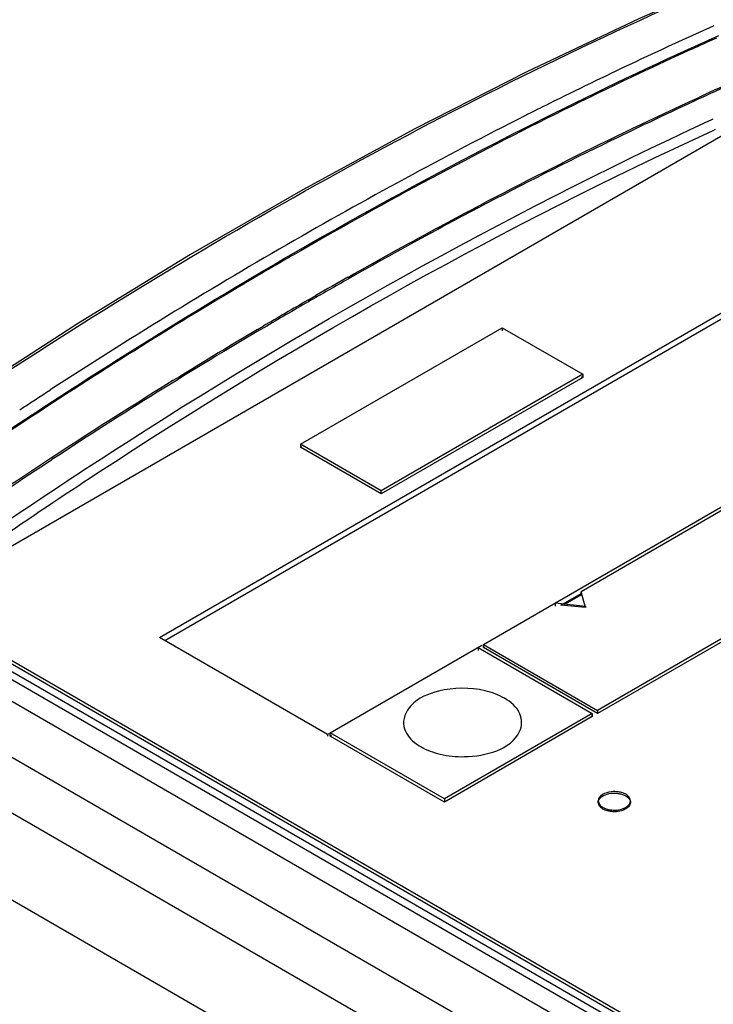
# Model space of a CAD drawing. Header units: inches. Extents: x 0 to 117, y 0 to 83.
# Tile 43 of 75: x 96.381 to 97.1, y 27.714 to 28.734. Entities that reach past the tile are written whole.
import ezdxf

# ---------------------------------------------------------------- set-up
doc = ezdxf.new("R2010")
doc.units = ezdxf.units.IN
doc.header["$LTSCALE"] = 6.431102
doc.header["$MEASUREMENT"] = 0
doc.layers.get('0').update_dxf_attribs({"linetype": 'CONTINUOUS'})

msp = doc.modelspace()

# ---------------------------------------------------------------- linework, layer by layer
at = {"color": 7, "linetype": 'CONTINUOUS'}
for p, q in [((97.1028, 28.7146), (97.0932, 28.7103)), ((97.0837, 28.6529), (97.0863, 28.6541)), ((97.0868, 28.6526), (97.0838, 28.6512)), ((97.0863, 28.6541), (97.0884, 28.6551)), ((97.0884, 28.6551), (97.0922, 28.6568)), ((96.2767, 28.1335), (97.1509, 28.6382)), ((97.0974, 28.63), (97.0995, 28.6309)), ((97.0949, 28.6288), (97.0974, 28.63)), ((97.0993, 28.619), (97.1018, 28.6202)), ((95.3738, 28.5469), (104.0235, 23.5532)), ((103.969, 23.5266), (95.3236, 28.518)), ((96.5259, 28.0941), (97.2191, 28.4943)), ((96.5312, 28.0911), (97.2191, 28.4882)), ((96.7209, 28.4669), (96.7273, 28.4706)), ((103.9283, 23.4601), (95.2822, 28.4519)), ((96.6794, 28.4433), (96.6879, 28.4482)), ((96.6272, 28.4128), (96.6331, 28.4163)), ((96.672, 28.2942), (96.8808, 28.4148)), ((96.8808, 28.4148), (96.8808, 28.4116)), ((96.8808, 28.4148), (96.9643, 28.3666)), ((96.9643, 28.3666), (96.7555, 28.246)), ((96.9643, 28.3666), (96.9643, 28.3634)), ((96.9643, 28.3634), (96.7555, 28.2428)), ((96.9629, 28.3642), (96.9643, 28.3634)), ((96.8613, 28.0869), (97.322, 28.3529)), ((97.5141, 28.3272), (96.9796, 28.0186)), ((97.5141, 28.324), (96.9796, 28.0154)), ((96.672, 28.2942), (96.672, 28.291)), ((96.7555, 28.246), (96.672, 28.2942)), ((96.672, 28.291), (96.6734, 28.2918)), ((96.7555, 28.2428), (96.672, 28.291)), ((96.7555, 28.2428), (96.7555, 28.246)), ((97.1226, 28.2337), (96.9625, 28.1413)), ((96.2299, 28.1415), (97.4548, 27.4343)), ((96.9625, 28.1397), (96.9625, 28.1413)), ((96.967, 28.1251), (96.9625, 28.1413)), ((97.4511, 27.4276), (96.2262, 28.1348)), ((96.9416, 28.1277), (96.9625, 28.1397)), ((96.9464, 28.1288), (96.9632, 28.1385)), ((98.0056, 27.0851), (96.2062, 28.124)), ((97.43, 27.4562), (96.2663, 28.128)), ((97.4362, 27.4561), (96.2767, 28.1255)), ((96.9357, 28.1299), (96.9357, 28.1266)), ((96.9357, 28.1299), (96.967, 28.1267)), ((96.967, 28.1251), (96.9416, 28.1277)), ((96.967, 28.1267), (96.967, 28.1251)), ((96.6999, 27.9937), (96.5259, 28.0941)), ((96.7026, 27.9953), (96.8599, 28.0861)), ((96.8558, 28.0837), (96.8558, 28.0805)), ((96.8558, 28.0837), (96.9741, 28.0154)), ((96.8613, 28.0837), (96.8613, 28.0869)), ((96.8613, 28.0869), (96.9796, 28.0186)), ((96.8613, 28.0837), (96.8627, 28.0845)), ((96.9796, 28.0154), (96.8613, 28.0837)), ((96.9741, 28.0154), (96.821, 27.927)), ((96.9741, 28.0122), (96.821, 27.9238)), ((96.9727, 28.013), (96.9741, 28.0122)), ((96.9741, 28.0154), (96.9741, 28.0122)), ((96.9796, 28.0186), (96.9796, 28.0154)), ((96.7013, 27.9945), (96.6999, 27.9937)), ((96.6999, 27.9937), (96.6999, 27.9921)), ((96.7026, 27.9921), (96.7026, 27.9953)), ((96.821, 27.927), (96.7026, 27.9953)), ((96.7026, 27.9921), (96.704, 27.9929)), ((96.821, 27.9238), (96.7026, 27.9921)), ((96.821, 27.927), (96.821, 27.9238)), ((97.0065, 27.9313), (97.0089, 27.9302)), ((96.9803, 27.9234), (96.9803, 27.925)), ((97.0138, 27.9234), (97.0138, 27.925)), ((96.9876, 27.9154), (96.9852, 27.9165))]:
    msp.add_line(p, q, dxfattribs=at)
for points in [[(97.1208, 28.7781), (97.0223, 28.7345), (96.9065, 28.6796), (96.7904, 28.6206), (96.6742, 28.5575)], [(96.6742, 28.5575), (96.558, 28.4904), (96.4418, 28.4194), (96.3258, 28.3445), (96.2101, 28.2658)]]:
    msp.add_lwpolyline(points, dxfattribs=at)
for centre, radius, start, end in [((98.9488, 24.5881), 4.5332, 114.066, 116.4464), ((98.9602, 24.5641), 4.5472, 114.4672, 116.4431), ((98.9039, 24.6851), 4.4137, 114.2211, 114.4526), ((99.1089, 24.2749), 4.8222, 114.2759, 114.7928), ((98.9641, 24.5642), 4.5004, 114.3313, 114.578), ((99.029, 24.4243), 4.7156, 116.4329, 116.7822), ((99.1482, 24.1934), 4.9754, 116.8091, 120.0381), ((99.1117, 24.2587), 4.8881, 116.4387, 120.0527), ((99.4087, 23.7425), 5.4962, 120.0355, 123.0312), ((99.2925, 23.9373), 5.2569, 120.0042, 120.6402), ((99.4291, 23.7099), 5.5221, 120.6567, 123.4181), ((99.2738, 23.9492), 5.1874, 119.4707, 119.9991), ((99.3405, 23.8295), 5.3262, 119.4613, 119.8691), ((99.3919, 23.7402), 5.4292, 119.9739, 120.5395), ((99.4543, 23.6388), 5.5465, 120.0105, 120.5626), ((99.5422, 23.4893), 5.7217, 120.628, 123.1452), ((99.2624, 23.9454), 5.185, 120.4594, 123.3168), ((99.5645, 23.4986), 5.7855, 123.00805, 123.3838), ((99.6347, 23.394), 5.899, 123.39545, 125.00754), ((100.2949, 22.3677), 7.0704, 123.28684, 125.09473), ((99.7681, 23.1418), 6.1361, 123.13718, 124.99112)]:
    msp.add_arc(centre, radius, start, end, dxfattribs=at)
for points, knots in [([(95.412, 28.5981), (95.4936, 28.6555), (95.8088, 28.8668), (96.144, 29.0495), (96.4011, 29.1602)], [0, 0, 0, 0, 0.262664, 1, 1, 1, 1]), ([(95.3738, 28.5469), (95.4592, 28.6085), (95.7885, 28.8348), (96.1398, 29.0304), (96.4096, 29.1481)], [0, 0, 0, 0, 0.263352, 1, 1, 1, 1]), ([(95.4385, 28.5602), (95.5187, 28.6182), (95.8299, 28.8323), (96.1629, 29.0159), (96.419, 29.1262)], [0, 0, 0, 0, 0.261848, 1, 1, 1, 1]), ([(96.1143, 28.1943), (96.1965, 28.2542), (96.5159, 28.4748), (96.8582, 28.6636), (97.1216, 28.7765)], [0, 0, 0, 0, 0.262026, 1, 1, 1, 1]), ([(96.2231, 28.2081), (96.2953, 28.2593), (96.5768, 28.4496), (96.8757, 28.6149), (97.1052, 28.7173)], [0, 0, 0, 0, 0.260514, 1, 1, 1, 1]), ([(97.0838, 28.6512), (97.0536, 28.6372), (96.931, 28.5791), (96.8107, 28.5161), (96.7217, 28.4654)], [0, 0, 0, 0, 0.245114, 1, 1, 1, 1]), ([(96.7273, 28.4706), (96.7569, 28.4872), (96.8739, 28.5516), (96.9933, 28.6114), (97.0837, 28.6529)], [0, 0, 0, 0, 0.254721, 1, 1, 1, 1]), ([(96.2684, 28.1456), (96.3361, 28.1935), (96.6005, 28.3727), (96.8803, 28.5297), (97.0949, 28.6288)], [0, 0, 0, 0, 0.259907, 1, 1, 1, 1]), ([(96.2746, 28.1366), (96.3421, 28.1847), (96.6055, 28.3641), (96.8848, 28.5208), (97.0993, 28.619)], [0, 0, 0, 0, 0.259916, 1, 1, 1, 1]), ([(96.815, 28.0385), (96.8046, 28.0359), (96.7863, 28.0292), (96.7773, 28.0093), (96.7789, 28.0018)], [0, 0, 0, 0, 0.582892, 1, 1, 1, 1]), ([(96.8989, 27.9968), (96.9015, 28.0023), (96.9014, 28.0181), (96.8896, 28.0274), (96.8831, 28.0312)], [0, 0, 0, 0, 0.449591, 1, 1, 1, 1]), ([(96.7789, 28.0018), (96.7803, 27.9954), (96.7866, 27.9875), (96.7941, 27.9824), (96.7964, 27.9811)], [0, 0, 0, 0, 0.712434, 1, 1, 1, 1]), ([(96.8164, 27.9734), (96.8247, 27.9714), (96.853, 27.9685), (96.8899, 27.9779), (96.8989, 27.9968)], [0, 0, 0, 0, 0.288863, 1, 1, 1, 1]), ([(97.0013, 27.9343), (96.9988, 27.9346), (96.9914, 27.9352), (96.9802, 27.9304), (96.9804, 27.925)], [0, 0, 0, 0, 0.318309, 1, 1, 1, 1]), ([(96.9804, 27.9234), (96.9802, 27.9282), (96.9895, 27.9329), (96.9961, 27.9331), (96.9984, 27.9329)], [0, 0, 0, 0, 0.678348, 1, 1, 1, 1]), ([(96.9984, 27.9329), (96.9998, 27.9329), (97.0026, 27.9325), (97.0052, 27.9318), (97.0065, 27.9313)], [0, 0, 0, 0, 0.517245, 1, 1, 1, 1]), ([(97.0089, 27.9318), (97.0078, 27.9324), (97.0053, 27.9335), (97.0027, 27.934), (97.0013, 27.9343)], [0, 0, 0, 0, 0.470662, 1, 1, 1, 1]), ([(97.0137, 27.925), (97.0136, 27.9263), (97.0125, 27.9291), (97.0102, 27.931), (97.0089, 27.9318)], [0, 0, 0, 0, 0.459253, 1, 1, 1, 1]), ([(97.0089, 27.9302), (97.0102, 27.9294), (97.0125, 27.9275), (97.0137, 27.9247), (97.0137, 27.9234)], [0, 0, 0, 0, 0.540921, 1, 1, 1, 1]), ([(96.9804, 27.925), (96.9804, 27.9237), (96.9816, 27.9208), (96.9839, 27.9189), (96.9852, 27.9181)], [0, 0, 0, 0, 0.459253, 1, 1, 1, 1]), ([(96.9852, 27.9165), (96.9839, 27.9173), (96.9816, 27.9192), (96.9804, 27.9221), (96.9804, 27.9234)], [0, 0, 0, 0, 0.540921, 1, 1, 1, 1]), ([(96.9852, 27.9181), (96.9863, 27.9175), (96.9888, 27.9165), (96.9914, 27.9159), (96.9928, 27.9157)], [0, 0, 0, 0, 0.470662, 1, 1, 1, 1]), ([(97.0137, 27.9234), (97.0139, 27.9186), (97.0046, 27.9138), (96.998, 27.9137), (96.9957, 27.9138)], [0, 0, 0, 0, 0.678348, 1, 1, 1, 1]), ([(96.9985, 27.9154), (97.0005, 27.9155), (97.0064, 27.9162), (97.0138, 27.9208), (97.0137, 27.925)], [0, 0, 0, 0, 0.321733, 1, 1, 1, 1]), ([(96.9957, 27.9138), (96.9943, 27.9139), (96.9915, 27.9142), (96.9889, 27.9149), (96.9876, 27.9154)], [0, 0, 0, 0, 0.517245, 1, 1, 1, 1]), ([(96.9928, 27.9157), (96.9938, 27.9156), (96.9957, 27.9154), (96.9976, 27.9153), (96.9985, 27.9154)], [0, 0, 0, 0, 0.497936, 1, 1, 1, 1])]:
    msp.add_open_spline(points, degree=3, knots=knots, dxfattribs=at)
for points in [[(96.8631, 28.0389), (96.8475, 28.0426), (96.8305, 28.0425), (96.815, 28.0385)], [(96.8831, 28.0312), (96.8769, 28.0348), (96.8701, 28.0372), (96.8631, 28.0389)], [(96.7964, 27.9811), (96.8026, 27.9775), (96.8095, 27.9751), (96.8164, 27.9734)]]:
    msp.add_open_spline(points, degree=3, dxfattribs=at)

doc.saveas('drawing.dxf')
